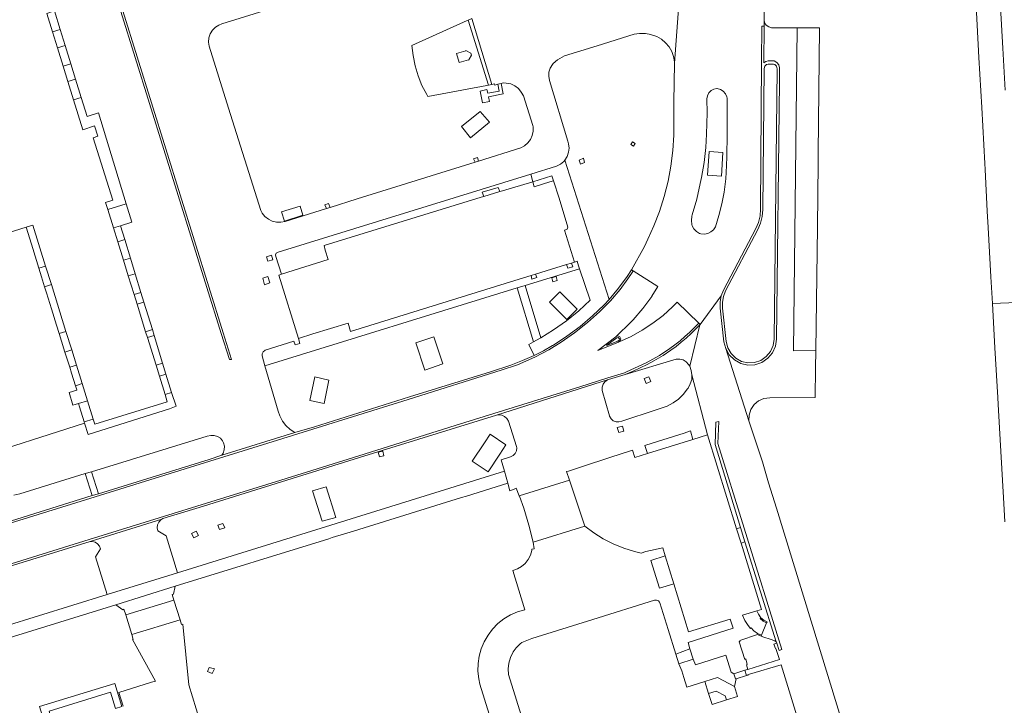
# Model space of a CAD drawing. Extents: x 148869 to 161638, y 453607 to 469810.
# Tile 109 of 256: x 152533 to 152737, y 462133 to 462275. Entities that reach past the tile are written whole.
import ezdxf

# ---------------------------------------------------------------- set-up
doc = ezdxf.new("R2010")
doc.units = 0
for name, color, linetype, lineweight in [('B-RO-VH-VERHARDING_ASFALT-GV', 251, 'CONTINUOUS', 18), ('B-RO-VH-VERHARDING_GESLOTEN-GV', 251, 'CONTINUOUS', 18), ('B-RO-VH-VERHARDING_HALFVERHARDING-GV', 251, 'CONTINUOUS', 18), ('B-RO-VH-VERHARDING_OPEN-GV', 251, 'CONTINUOUS', 18)]:
    doc.layers.add(name, color=color, linetype=linetype, lineweight=lineweight)

msp = doc.modelspace()

# ---------------------------------------------------------------- linework, layer by layer
at = {"layer": 'B-RO-VH-VERHARDING_ASFALT-GV', "flags": 128}
for points in [[(152737.49, 462260.09), (152736.99, 462268.8), (152736.53, 462277.24), (152735.82, 462290.27), (152735.09, 462304.06), (152734.38, 462316.99), (152734.35, 462317.48), (152734.28, 462318.73), (152734.21, 462320.08), (152733.06, 462340.78), (152732.55, 462350.21), (152732.05, 462359.16), (152731.76, 462364.24), (152730.87, 462380.46)], [(152726.18, 462374.53), (152726.77, 462363.82), (152727.04, 462358.83), (152727.48, 462350.62), (152728.05, 462340.35), (152728.58, 462330.28), (152729.35, 462316.85), (152729.96, 462305.11), (152730.71, 462291.86), (152731.26, 462281.6), (152732.06, 462266.85), (152732.62, 462256.49), (152733.26, 462244.86), (152733.32, 462243.64), (152733.77, 462235.01), (152733.95, 462231.62), (152734.52, 462221.39), (152734.83, 462215.9), (152739.89, 462216.11)], [(152739.89, 462216.11), (152734.83, 462215.9), (152735.35, 462206.72), (152735.94, 462196.41), (152736.01, 462194.95), (152736.49, 462186.45), (152737.22, 462174.41), (152737.44, 462170.64)]]:
    msp.add_lwpolyline(points, dxfattribs=at)
at = {"layer": 'B-RO-VH-VERHARDING_GESLOTEN-GV', "flags": 128}
for points in [[(152626.68, 462250.18), (152630.65, 462253.43), (152628.71, 462255.67), (152624.79, 462252.55)], [(152660.46, 462248.44), (152660.82, 462248.99), (152660.27, 462249.34), (152659.9, 462248.79)], [(152627.66, 462245.14), (152628.37, 462245.37), (152628.1, 462246.12), (152627.33, 462245.85)], [(152650.33, 462245.06), (152650.09, 462245.98), (152649.19, 462245.59), (152649.49, 462244.74)], [(152678.72, 462242.24), (152678.98, 462247.14), (152676.11, 462247.38), (152675.79, 462242.45)], [(152596.84, 462235.55), (152597.58, 462235.78), (152597.28, 462236.58), (152596.51, 462236.31)], [(152584.7, 462224.63), (152585.73, 462224.89), (152585.42, 462225.88), (152584.41, 462225.54)], [(152646.61, 462223.95), (152646.83, 462223.19), (152647.86, 462223.45), (152647.58, 462224.25)], [(152584.02, 462219.75), (152585.12, 462220.13), (152584.68, 462221.44), (152583.65, 462221.11)], [(152639.23, 462221.68), (152639.42, 462220.93), (152640.4, 462221.23), (152640.17, 462221.97)], [(152643.75, 462220.35), (152644.63, 462220.64), (152644.41, 462221.48), (152643.56, 462221.19)], [(152646.63, 462212.56), (152648.76, 462214.67), (152645.21, 462218.27), (152643.08, 462216.16)], [(152617.21, 462202.09), (152620.98, 462203.35), (152619.1, 462208.98), (152615.33, 462207.72)], [(152657.64, 462208.97), (152657.22, 462209.15), (152656.79, 462209), (152653.08, 462206.15), (152657.36, 462207.88), (152657.72, 462208.13), (152657.84, 462208.57)], [(152654.92, 462207.22), (152656.98, 462208.75), (152657.31, 462208.81), (152657.54, 462208.58), (152657.5, 462208.26), (152657.21, 462208.1), (152654.96, 462207.17)], [(152596.33, 462195.13), (152597.32, 462200.02), (152594.39, 462200.65), (152593.38, 462195.75)], [(152629.58, 462187.04), (152627.06, 462183.2), (152630.36, 462181.03), (152632.73, 462184.63), (152634.03, 462186.61), (152630.73, 462188.78)], [(152657.45, 462189.12), (152658.43, 462189.43), (152658.15, 462190.46), (152657.1, 462190.16)], [(152607.79, 462184.09), (152607.84, 462184.1), (152608.4, 462184.22), (152608.73, 462184.29), (152608.51, 462185.29), (152608.46, 462185.28), (152607.61, 462185.1), (152607.58, 462185.09)], [(152650.35, 462169.74), (152647.18, 462179.26), (152636.79, 462176.05), (152636.84, 462175.94), (152637.73, 462173.45), (152638.78, 462169.96), (152639.65, 462166.42)], [(152595.93, 462170.78), (152598.8, 462171.56), (152596.79, 462177.88), (152593.91, 462177.07)], [(152574.68, 462169.02), (152575.74, 462169.39), (152575.39, 462170.32), (152574.34, 462169.97)], [(152569.86, 462168.69), (152568.87, 462168.21), (152569.38, 462167.31), (152570.31, 462167.84)], [(152682.76, 462166.24), (152683.55, 462166.51), (152682.64, 462169.48), (152681.83, 462169.22)], [(152668.81, 462157.81), (152667.02, 462163.6), (152664.06, 462162.6), (152665.83, 462156.89)], [(152566.5, 462150.36), (152565.23, 462154.41), (152555.23, 462151.34), (152556.49, 462147.29)], [(152686.01, 462152.21), (152683.07, 462151.3), (152683.57, 462150.2), (152684.21, 462149.15), (152684.72, 462148.53), (152684.87, 462148.69), (152685.34, 462148.14), (152685.43, 462148.06), (152686.15, 462147.53), (152686.98, 462147.16), (152688.05, 462149.68), (152687.34, 462150.09), (152686.71, 462150.6), (152686.87, 462150.77), (152686.37, 462151.51)], [(152672.81, 462142.18), (152672.16, 462144.32), (152669.22, 462143.25), (152669.88, 462141.22)], [(152572.21, 462139.6), (152573.17, 462139.24), (152573.6, 462140.16), (152572.54, 462140.48)], [(152683.52, 462139.88), (152681.27, 462139.18), (152681.61, 462138.08), (152681.71, 462138.11), (152683.86, 462138.78)], [(152681.38, 462136.54), (152677.9, 462138.39), (152675.27, 462137.56), (152676.04, 462135.09), (152677.57, 462135.57), (152679.48, 462134.57), (152679.74, 462133.74), (152682.01, 462134.45)]]:
    msp.add_lwpolyline(points, close=True, dxfattribs=at)
for points in [[(152522.93, 462183.5), (152546.72, 462191.09), (152546.64, 462191.34), (152545.66, 462194.48), (152545.45, 462195.16), (152544.3, 462194.8), (152543.48, 462197.44), (152545.12, 462197.95), (152545.1, 462198.01), (152544.81, 462198.85), (152544.01, 462201.41), (152543.62, 462202.67), (152542.97, 462204.74), (152542.64, 462205.82), (152541.94, 462208.06), (152541.45, 462209.64), (152540.89, 462211.41), (152539.85, 462214.78), (152538.81, 462218.1), (152538.42, 462219.36), (152537.78, 462221.42), (152537.23, 462223.17), (152536.73, 462224.8), (152535.68, 462228.16), (152534.59, 462231.66), (152507.24, 462223.13)], [(152507.93, 462154.65), (152547.67, 462166.97), (152587.41, 462179.29), (152603.55, 462184.34), (152623.54, 462190.57), (152643.54, 462196.79), (152649.33, 462198.64), (152655.13, 462200.49), (152658.57, 462201.53), (152658.98, 462201.7), (152663.1, 462203.59), (152665.88, 462205.13), (152667.97, 462206.52), (152669.04, 462207.33), (152670.11, 462208.15), (152671.11, 462209.03), (152672.12, 462209.92), (152673.98, 462211.8), (152669.53, 462216.18), (152668.9, 462215.54), (152668.55, 462215.19), (152666.58, 462213.42), (152664.49, 462211.8), (152662.28, 462210.34), (152659.96, 462209.05), (152657.36, 462207.88), (152653.08, 462206.15), (152656.79, 462209), (152660.03, 462212.11), (152660.37, 462212.47), (152662.39, 462214.83), (152664.26, 462217.31), (152664.29, 462217.37), (152665.49, 462219.42), (152660.42, 462222.65), (152660.18, 462222.29), (152659.26, 462220.96), (152657.68, 462218.77), (152655.7, 462216.44), (152653.44, 462214.16), (152650.92, 462211.91), (152648.27, 462209.8), (152645.5, 462207.86), (152642.95, 462206.28), (152640.05, 462204.74), (152636.43, 462203.2), (152633.05, 462202.04), (152613.75, 462196), (152583.55, 462186.57), (152572.65, 462183.18), (152548.93, 462175.85), (152525.21, 462168.51)], [(152525.21, 462168.51), (152548.93, 462175.85), (152572.65, 462183.18), (152583.55, 462186.57), (152613.75, 462196), (152633.05, 462202.04), (152636.43, 462203.2), (152640.05, 462204.74), (152642.95, 462206.28), (152645.5, 462207.86), (152648.27, 462209.8), (152650.92, 462211.91), (152653.44, 462214.16), (152655.7, 462216.44), (152657.68, 462218.77), (152659.26, 462220.96), (152660.18, 462222.29), (152660.42, 462222.65), (152660.08, 462222.86), (152659.15, 462221.44), (152657.36, 462219.02), (152655.41, 462216.71), (152654.38, 462215.61), (152651.94, 462213.3), (152649.38, 462211.13), (152646.68, 462209.12), (152643.87, 462207.27), (152643.69, 462207.16), (152641.8, 462206.09), (152639.87, 462205.1), (152637.49, 462204.04), (152635.06, 462203.1), (152630.8, 462201.75), (152614.07, 462196.57), (152594.33, 462190.33), (152590.3, 462189.16), (152575.14, 462184.42), (152572.53, 462183.57), (152549.58, 462176.47), (152548.26, 462176.07), (152527.74, 462169.67)], [(152530.21, 462161.13), (152547.88, 462166.59), (152562.7, 462171.22), (152562.9, 462171.33), (152571.38, 462173.86), (152603.67, 462183.96), (152632.06, 462192.71), (152655.25, 462200.11), (152658.73, 462201.16), (152659.55, 462201.5), (152660.38, 462201.85), (152661.83, 462202.54), (152663.28, 462203.23), (152664.68, 462204.01), (152666.59, 462205.1), (152668.2, 462206.19), (152669.31, 462206.97), (152670.36, 462207.84), (152671.41, 462208.7), (152672.4, 462209.63), (152674.2, 462211.43), (152674.27, 462211.52), (152673.98, 462211.8), (152672.12, 462209.92), (152671.11, 462209.03), (152670.11, 462208.15), (152669.04, 462207.33), (152667.97, 462206.52), (152665.88, 462205.13), (152663.1, 462203.59), (152658.98, 462201.7), (152658.57, 462201.53), (152655.13, 462200.49), (152649.33, 462198.64), (152643.54, 462196.79), (152623.54, 462190.57), (152603.55, 462184.34), (152587.41, 462179.29), (152547.67, 462166.97), (152507.93, 462154.65)]]:
    msp.add_lwpolyline(points, dxfattribs=at)
at = {"layer": 'B-RO-VH-VERHARDING_HALFVERHARDING-GV', "flags": 128}
msp.add_lwpolyline([(152679.74, 462133.74), (152679.48, 462134.57), (152677.57, 462135.57), (152676.04, 462135.09), (152676.75, 462132.81)], close=True, dxfattribs=at)
at = {"layer": 'B-RO-VH-VERHARDING_OPEN-GV', "flags": 128}
for points in [[(152575.03, 462209.67), (152548.29, 462295.49), (152545.36, 462304.91), (152545.74, 462305), (152548.67, 462295.61), (152575.43, 462209.8), (152577.15, 462204.29), (152576.73, 462204.24)], [(152575.03, 462209.67), (152576.73, 462204.24), (152577.15, 462204.29), (152575.43, 462209.8), (152548.67, 462295.61), (152545.74, 462305), (152545.36, 462304.91), (152548.29, 462295.49)], [(152540.05, 462272.17), (152541.67, 462272.67), (152540.5, 462276.48), (152538.86, 462275.98)], [(152626.18, 462274.58), (152626, 462274.52), (152614.55, 462269.36), (152614.77, 462267.23), (152615.2, 462265.12), (152615.81, 462263.06), (152616.62, 462261.06), (152617.6, 462259.15), (152617.84, 462258.75), (152630.09, 462261.06), (152630.41, 462261.13)], [(152630.41, 462261.13), (152631.1, 462261.26), (152626.98, 462274.95), (152626.18, 462274.58)], [(152694.4, 462272.99), (152689.09, 462273.02), (152688.48, 462273.16), (152687.98, 462273.52), (152687.64, 462274.04), (152687.52, 462274.65), (152687.51, 462273.32), (152687.45, 462265.73), (152687.88, 462266.03), (152688.4, 462266.15), (152689.42, 462266.12), (152689.64, 462266.12), (152690.2, 462265.83), (152690.58, 462265.32), (152690.71, 462264.7), (152690.69, 462261.8), (152690.09, 462208.47), (152689.87, 462207.03), (152689.26, 462205.66), (152688.3, 462204.52), (152687.06, 462203.67), (152685.64, 462203.2), (152684.15, 462203.12), (152682.69, 462203.46), (152681.38, 462204.17), (152680.31, 462205.22), (152679.57, 462206.52), (152684.36, 462191.54), (152684.4, 462192.75), (152684.77, 462193.91), (152685.45, 462194.92), (152686.39, 462195.7), (152687.5, 462196.19), (152688.7, 462196.35), (152698.13, 462196.42), (152698.21, 462202.51), (152698.25, 462206.12), (152693.64, 462206.09)], [(152541.08, 462268.85), (152542.69, 462269.35), (152541.67, 462272.67), (152540.05, 462272.17)], [(152686.81, 462235.4), (152686.69, 462234.01), (152686.35, 462232.67), (152685.8, 462231.39), (152679.14, 462218.67), (152678.66, 462217.48), (152678.42, 462216.19), (152678.43, 462214.91), (152679.21, 462207.93), (152679.57, 462206.52), (152680.31, 462205.22), (152681.38, 462204.17), (152682.69, 462203.46), (152684.15, 462203.12), (152685.64, 462203.2), (152687.06, 462203.67), (152688.3, 462204.52), (152689.26, 462205.66), (152689.87, 462207.03), (152690.09, 462208.47), (152690.69, 462261.8), (152690.71, 462264.7), (152690.58, 462265.32), (152690.2, 462265.83), (152689.64, 462266.12), (152689.42, 462266.12), (152688.4, 462266.15), (152687.88, 462266.03), (152687.45, 462265.73), (152687.51, 462273.32), (152687.03, 462273.34), (152687, 462266.03)], [(152698.25, 462206.12), (152698.59, 462231.74), (152698.72, 462244.92), (152698.74, 462246.92), (152699, 462272.97), (152698.46, 462272.97), (152695.55, 462272.98), (152694.4, 462272.99), (152693.64, 462206.09)], [(152541.08, 462268.85), (152542.26, 462265.05), (152543.85, 462265.53), (152542.69, 462269.35)], [(152625.71, 462268.2), (152625.74, 462268.26), (152626.76, 462267.73), (152626.89, 462267.35), (152626.43, 462266.47), (152626.34, 462266.3), (152626.27, 462266.34), (152624.36, 462265.79), (152623.79, 462267.64)], [(152543.85, 462265.53), (152542.26, 462265.05), (152543.25, 462261.85), (152544.83, 462262.34)], [(152688.34, 462265.45), (152689.47, 462265.47), (152689.73, 462265.4), (152690.11, 462265.03), (152690.25, 462264.5), (152689.63, 462208.51), (152689.42, 462207.16), (152688.86, 462205.91), (152687.98, 462204.86), (152686.85, 462204.09), (152685.56, 462203.66), (152684.19, 462203.59), (152682.86, 462203.89), (152681.66, 462204.55), (152680.68, 462205.51), (152680, 462206.69), (152679.66, 462208.02), (152678.89, 462214.93), (152678.88, 462216.15), (152679.11, 462217.35), (152679.56, 462218.48), (152686.22, 462231.19), (152686.79, 462232.53), (152687.14, 462233.93), (152687.27, 462235.38), (152687.57, 462264.54), (152687.7, 462265.01), (152688.04, 462265.36)], [(152544.43, 462258.04), (152546, 462258.52), (152544.83, 462262.34), (152543.25, 462261.85)], [(152632.36, 462261.3), (152632.6, 462259.88), (152630.26, 462259.42), (152630.09, 462260.21), (152628.67, 462259.89), (152629.2, 462257.42), (152630.61, 462257.71), (152630.43, 462258.7), (152633.48, 462259.28), (152633.01, 462261.46)], [(152674.43, 462230.32), (152674.16, 462230.41), (152673.52, 462230.79), (152673, 462231.33), (152672.65, 462231.98), (152672.58, 462232.21), (152672.48, 462233.08), (152672.58, 462233.95), (152672.65, 462234.22), (152673.58, 462237.46), (152674.31, 462240.76), (152674.53, 462241.98), (152675.08, 462245.09), (152675.43, 462248.22), (152675.57, 462250.96), (152675.7, 462255.36), (152675.69, 462258.27), (152675.79, 462258.92), (152676.08, 462259.51), (152676.54, 462259.98), (152677.11, 462260.3), (152677.75, 462260.42), (152677.83, 462260.43), (152678.49, 462260.23), (152679.08, 462259.86), (152679.53, 462259.33), (152679.82, 462258.7), (152679.89, 462258.39), (152679.85, 462252.72), (152679.88, 462250.94), (152679.81, 462246.26), (152679.73, 462244.47), (152679.58, 462241.68), (152679.23, 462238.91), (152678.76, 462236.52), (152678.18, 462234.13), (152677.44, 462231.78), (152677.05, 462231.17), (152676.51, 462230.69), (152675.86, 462230.37), (152675.15, 462230.25)], [(152551.5, 462235.37), (152555.31, 462236.52), (152549.6, 462255.4), (152547.22, 462254.64), (152546, 462258.52), (152544.43, 462258.04), (152546.34, 462251.88), (152548.79, 462252.68), (152549.47, 462250.54), (152548.51, 462250.23), (152552.54, 462237.28), (152551.05, 462236.82)], [(152646.26, 462245.59), (152646.02, 462245.31), (152645.34, 462244.74), (152644.54, 462244.33), (152639.19, 462242.68), (152639.62, 462241.11), (152643.56, 462242.29), (152643.88, 462241.29), (152645.03, 462237.72), (152646.85, 462231.67), (152646.75, 462231.26), (152646.19, 462231.1), (152648.25, 462224.45), (152648.77, 462224.61), (152649.06, 462223.65), (152649.25, 462223.09), (152651.51, 462216.57), (152649.1, 462214.37), (152646.55, 462212.31), (152643.88, 462210.41), (152641.27, 462208.79), (152641.1, 462208.68), (152639.75, 462207.94), (152638.77, 462207.4), (152639.87, 462205.1), (152641.8, 462206.09), (152643.69, 462207.16), (152643.87, 462207.27), (152646.68, 462209.12), (152649.38, 462211.13), (152651.94, 462213.3), (152654.38, 462215.61), (152655.41, 462216.71)], [(152639.62, 462241.11), (152639.19, 462242.68), (152586.81, 462226.49), (152586.71, 462226.47), (152586.42, 462226.28), (152586.28, 462225.96), (152586.33, 462225.62), (152587.51, 462221.95), (152597.18, 462224.96), (152596.58, 462226.93), (152596.35, 462227.88), (152628.92, 462237.87), (152629.42, 462238.02), (152629.08, 462238.92), (152632.42, 462239.91), (152632.76, 462239.05), (152633.34, 462239.23)], [(152643.88, 462241.29), (152643.56, 462242.29), (152639.62, 462241.11), (152639.9, 462240.06), (152643.11, 462241.05)], [(152632.76, 462239.05), (152632.42, 462239.91), (152629.08, 462238.92), (152629.42, 462238.02)], [(152552.68, 462231.55), (152554.14, 462231.99), (152556.49, 462232.72), (152555.31, 462236.52), (152551.5, 462235.37)], [(152587.53, 462234.84), (152588.12, 462232.93), (152591.96, 462234.14), (152591.36, 462236.05)], [(152536.73, 462224.8), (152537.23, 462223.17), (152538.63, 462223.61), (152536, 462232.1), (152534.59, 462231.66), (152535.68, 462228.16)], [(152553.58, 462228.65), (152555.04, 462229.11), (152554.14, 462231.99), (152552.68, 462231.55)], [(152554.76, 462224.83), (152556.21, 462225.27), (152555.04, 462229.11), (152553.58, 462228.65)], [(152555.77, 462221.58), (152557.2, 462222.01), (152556.21, 462225.27), (152554.76, 462224.83)], [(152584.41, 462225.54), (152585.42, 462225.88), (152585.73, 462224.89), (152584.7, 462224.63)], [(152538.63, 462223.61), (152537.23, 462223.17), (152537.78, 462221.42), (152538.42, 462219.36), (152539.83, 462219.78)], [(152591.01, 462208.6), (152591.32, 462207.6), (152590.33, 462207.3), (152590.1, 462208.09), (152584.14, 462206.19), (152584.05, 462206.16), (152583.7, 462205.88), (152583.49, 462205.48), (152583.48, 462205.03), (152584.08, 462202.95), (152636.35, 462219.1), (152637.98, 462219.6), (152649.25, 462223.09), (152649.06, 462223.65), (152648.77, 462224.61), (152648.25, 462224.45), (152647.58, 462224.25), (152647.86, 462223.45), (152646.83, 462223.19), (152646.61, 462223.95), (152640.17, 462221.97), (152640.4, 462221.23), (152639.42, 462220.93), (152639.23, 462221.68), (152635.89, 462220.65), (152601.83, 462210.1), (152601.3, 462211.81), (152594.01, 462209.56)], [(152556.96, 462217.74), (152558.38, 462218.18), (152557.2, 462222.01), (152555.77, 462221.58)], [(152583.65, 462221.11), (152584.68, 462221.44), (152585.12, 462220.13), (152584.02, 462219.75)], [(152539.85, 462214.78), (152540.89, 462211.41), (152541.45, 462209.64), (152542.84, 462210.07), (152539.83, 462219.78), (152538.42, 462219.36), (152538.81, 462218.1)], [(152639.75, 462207.94), (152641.1, 462208.68), (152641.27, 462208.79), (152637.98, 462219.6), (152636.35, 462219.1)], [(152557.58, 462215.74), (152558.99, 462216.18), (152558.38, 462218.18), (152556.96, 462217.74)], [(152557.58, 462215.74), (152559.35, 462210.02), (152560.75, 462210.46), (152558.99, 462216.18)], [(152674.2, 462211.43), (152672.4, 462209.63), (152671.41, 462208.7), (152670.36, 462207.84), (152669.31, 462206.97), (152668.2, 462206.19), (152666.59, 462205.1), (152664.68, 462204.01), (152663.28, 462203.23), (152661.83, 462202.54), (152660.38, 462201.85), (152659.55, 462201.5), (152658.73, 462201.16), (152669.33, 462204.35), (152670.06, 462204.36), (152670.77, 462204.17), (152671.39, 462203.79), (152671.89, 462203.26), (152672.11, 462202.91)], [(152541.45, 462209.64), (152541.94, 462208.06), (152542.64, 462205.82), (152544.03, 462206.26), (152542.84, 462210.07)], [(152559.72, 462208.82), (152561.12, 462209.24), (152560.75, 462210.46), (152559.35, 462210.02)], [(152561.51, 462203.07), (152562.88, 462203.49), (152561.12, 462209.24), (152559.72, 462208.82)], [(152654.92, 462207.22), (152654.96, 462207.17), (152657.21, 462208.1), (152657.5, 462208.26), (152657.54, 462208.58), (152657.31, 462208.81), (152656.98, 462208.75)], [(152542.97, 462204.74), (152543.62, 462202.67), (152545.01, 462203.1), (152544.03, 462206.26), (152542.64, 462205.82)], [(152543.62, 462202.67), (152544.01, 462201.41), (152544.81, 462198.85), (152546.19, 462199.28), (152545.01, 462203.1)], [(152561.51, 462203.07), (152562.2, 462200.82), (152563.57, 462201.24), (152562.88, 462203.49)], [(152563.57, 462201.24), (152562.2, 462200.82), (152563.38, 462197.01), (152564.75, 462197.43)], [(152672.58, 462201.09), (152672.52, 462200.13), (152672.24, 462199.21), (152671.8, 462198.36), (152671.65, 462198.16), (152670.79, 462197.05), (152669.78, 462196.08), (152668.65, 462195.26), (152667.46, 462194.63), (152666.21, 462194.17), (152665.18, 462193.84), (152658.02, 462191.5), (152657.45, 462191.33), (152656.84, 462191.36), (152656.28, 462191.58), (152655.82, 462191.98), (152655.52, 462192.5), (152655.49, 462192.57), (152653.94, 462197.86), (152653.95, 462198.51), (152654.16, 462199.13), (152654.55, 462199.65), (152655.07, 462200.03), (152655.25, 462200.11), (152632.06, 462192.71), (152632.51, 462192.78), (152633.16, 462192.71), (152633.75, 462192.45), (152634.24, 462192.03), (152634.57, 462191.47), (152636.24, 462186.23), (152636.28, 462185.94), (152636.2, 462185.34), (152635.93, 462184.8), (152635.51, 462184.38), (152634.96, 462184.11), (152633.04, 462183.5), (152633.72, 462181.15), (152634.45, 462178.64), (152634.84, 462177.08), (152635.72, 462177.41), (152636.12, 462177.6), (152636.79, 462176.05), (152647.18, 462179.26), (152646.58, 462181.05), (152646.96, 462181.17), (152651.77, 462182.74), (152653.68, 462183.36), (152655.58, 462183.98), (152660.06, 462185.44), (152660.24, 462185.49), (152660.71, 462184), (152663.38, 462184.83), (152662.79, 462186.46), (152664.3, 462186.97), (152670.96, 462188.98), (152672.27, 462189.46), (152672.74, 462187.72), (152675.82, 462188.67)], [(152664.04, 462199.71), (152663.61, 462200.7), (152662.68, 462200.31), (152663.11, 462199.32)], [(152545.1, 462198.01), (152545.12, 462197.95), (152543.48, 462197.44), (152544.3, 462194.8), (152545.45, 462195.16), (152547.29, 462195.74), (152546.19, 462199.28), (152544.81, 462198.85)], [(152546.64, 462191.34), (152546.72, 462191.09), (152547.46, 462188.7), (152564.32, 462194.07), (152565.66, 462194.63), (152564.75, 462197.43), (152563.38, 462197.01), (152563.85, 462195.52), (152548.81, 462190.84), (152548.48, 462191.92)], [(152545.66, 462194.48), (152546.64, 462191.34), (152548.48, 462191.92), (152547.29, 462195.74), (152545.45, 462195.16)], [(152690.04, 462145.81), (152690.07, 462145.73), (152690.14, 462145.5), (152690.62, 462143.95), (152691.22, 462144.19), (152683.43, 462169.31), (152677.97, 462186.85), (152678.15, 462191.41), (152677.54, 462191.3), (152677.37, 462186.68), (152682.64, 462169.48), (152683.55, 462166.51)], [(152657.1, 462190.16), (152658.15, 462190.46), (152658.43, 462189.43), (152657.45, 462189.12)], [(152663.38, 462184.83), (152672.74, 462187.72), (152672.27, 462189.46), (152670.96, 462188.98), (152664.3, 462186.97), (152662.79, 462186.46)], [(152548.26, 462176.07), (152549.58, 462176.47), (152548.12, 462181.01), (152546.85, 462180.62)], [(152563.61, 462167.75), (152561.88, 462168.75), (152561.75, 462169.38), (152561.82, 462170.02), (152562.08, 462170.6), (152562.51, 462171.08), (152562.7, 462171.22), (152547.88, 462166.59), (152548.28, 462166.59), (152548.88, 462166.43), (152549.41, 462166.1), (152549.8, 462165.61), (152550.02, 462165.03), (152548.97, 462163.38), (152551.4, 462155.58), (152565.97, 462160.1)], [(152686.98, 462147.16), (152686.91, 462146.96), (152687.5, 462146.76), (152688.77, 462146.34), (152689.77, 462145.96), (152690.04, 462145.81), (152683.55, 462166.51), (152682.76, 462166.24), (152687, 462152.51), (152686.01, 462152.21), (152686.37, 462151.51), (152686.87, 462150.77), (152687.46, 462150.28), (152688.13, 462149.9), (152688.05, 462149.68)], [(152565.23, 462154.41), (152564.87, 462155.55), (152565.11, 462155.63), (152565.46, 462157.28), (152553.15, 462153.47), (152554.63, 462152.44), (152554.87, 462152.52), (152555.23, 462151.34)], [(152682.53, 462146.08), (152682.56, 462145.96), (152682.36, 462145.81), (152683.53, 462142.15), (152683.72, 462142.25), (152684.05, 462141.06), (152683.9, 462141), (152684.18, 462140.08), (152690.69, 462142.1), (152689.96, 462144.42), (152689.88, 462144.4), (152689.52, 462145.27), (152690.14, 462145.5), (152690.07, 462145.73), (152690.04, 462145.81), (152689.77, 462145.96), (152688.77, 462146.34), (152687.5, 462146.76), (152686.91, 462146.96), (152686.17, 462147.27)], [(152679.59, 462143.03), (152673.29, 462141.04), (152672.81, 462142.18), (152669.88, 462141.22), (152670.47, 462139.74), (152670.92, 462138.39), (152671.54, 462136.42), (152675.27, 462137.56), (152677.9, 462138.39), (152681.38, 462136.54), (152681.71, 462138.11), (152681.61, 462138.08), (152681.27, 462139.18), (152680.67, 462139.5)], [(152552.97, 462137.17), (152537.38, 462132.4), (152540.42, 462122.55), (152548.33, 462096.96), (152548.79, 462097.09), (152548.81, 462097.14), (152549.83, 462097.46), (152548.81, 462100.8), (152541.61, 462124.03), (152542.15, 462124.2), (152540.89, 462128.18), (152540.36, 462128.05), (152539.34, 462131.39), (152552.06, 462135.33), (152553.1, 462131.98), (152554.42, 462132.36)]]:
    msp.add_lwpolyline(points, close=True, dxfattribs=at)
for points in [[(152532.06, 462176.16), (152533.29, 462176.44), (152546.85, 462180.62), (152548.12, 462181.01), (152572.08, 462188.4), (152572.9, 462188.52), (152573.59, 462188.54), (152574.27, 462188.33), (152574.86, 462187.94), (152575.32, 462187.4), (152575.52, 462187.01), (152575.68, 462186.29), (152575.64, 462185.56), (152575.41, 462184.86), (152575.14, 462184.42), (152590.3, 462189.16), (152589.31, 462189.8), (152588.44, 462190.6), (152587.72, 462191.53), (152587.16, 462192.57), (152586.82, 462193.58), (152584.08, 462202.95), (152583.48, 462205.03), (152583.49, 462205.48), (152583.7, 462205.88), (152584.05, 462206.16), (152584.14, 462206.19), (152590.1, 462208.09), (152590.33, 462207.3), (152591.32, 462207.6), (152591.01, 462208.6), (152586.93, 462221.76), (152587.51, 462221.95), (152586.33, 462225.62), (152586.28, 462225.96), (152586.42, 462226.28), (152586.71, 462226.47), (152586.81, 462226.49), (152639.19, 462242.68), (152644.54, 462244.33), (152645.34, 462244.74), (152646.02, 462245.31), (152646.26, 462245.59), (152646.73, 462246.35), (152647.02, 462247.2), (152647.11, 462248.08), (152647.01, 462248.97), (152646.83, 462249.54), (152643.03, 462262.1), (152642.89, 462262.96), (152642.95, 462263.82), (152643.21, 462264.65), (152643.65, 462265.4), (152643.83, 462265.63), (152644.7, 462266.36), (152645.67, 462266.94), (152646.18, 462267.16), (152652.92, 462269.23), (152660.57, 462271.65), (152661.74, 462271.83), (152662.06, 462271.82), (152662.92, 462271.8), (152664.08, 462271.58), (152664.17, 462271.56), (152665.27, 462271.18), (152666.24, 462270.63), (152667.11, 462269.91), (152667.83, 462269.06), (152668.4, 462268.08), (152668.78, 462267.03), (152668.96, 462265.92), (152668.98, 462265.67), (152671.16, 462295.73)], [(152671.16, 462295.73), (152668.98, 462265.67), (152668.84, 462257.59), (152668.79, 462250.78), (152668.6, 462247.55), (152668.2, 462244.34), (152667.63, 462241.25), (152666.82, 462238.03), (152665.84, 462234.94), (152664.67, 462231.93), (152663.42, 462229.18), (152662.73, 462227.66), (152660.08, 462222.86), (152660.42, 462222.65), (152665.49, 462219.42), (152664.29, 462217.37), (152664.26, 462217.31), (152662.39, 462214.83), (152660.37, 462212.47), (152660.03, 462212.11), (152656.79, 462209), (152657.22, 462209.15), (152657.64, 462208.97), (152657.84, 462208.57), (152657.72, 462208.13), (152657.36, 462207.88), (152659.96, 462209.05), (152662.28, 462210.34), (152664.49, 462211.8), (152666.58, 462213.42), (152668.55, 462215.19), (152668.9, 462215.54), (152669.53, 462216.18), (152673.98, 462211.8), (152674.27, 462211.52), (152678.66, 462217.48), (152679.14, 462218.67), (152685.8, 462231.39), (152686.35, 462232.67), (152686.69, 462234.01), (152686.81, 462235.4), (152687, 462266.03), (152687.03, 462273.34), (152687.51, 462273.32), (152687.52, 462274.65), (152687.55, 462289.75)], [(152540.5, 462276.48), (152541.67, 462272.67), (152542.69, 462269.35), (152543.85, 462265.53), (152544.83, 462262.34), (152546, 462258.52), (152547.22, 462254.64), (152549.6, 462255.4), (152555.31, 462236.52), (152556.49, 462232.72), (152554.14, 462231.99), (152555.04, 462229.11), (152556.21, 462225.27), (152557.2, 462222.01), (152558.38, 462218.18), (152558.99, 462216.18), (152560.75, 462210.46), (152561.12, 462209.24), (152562.88, 462203.49), (152563.57, 462201.24), (152564.75, 462197.43), (152565.66, 462194.63), (152564.32, 462194.07), (152547.46, 462188.7), (152546.72, 462191.09), (152522.93, 462183.5)], [(152626.98, 462274.95), (152631.1, 462261.26), (152631.66, 462261.37), (152631.7, 462261.13), (152632.36, 462261.3), (152633.01, 462261.46), (152633.45, 462261.57), (152634.1, 462261.55), (152635.01, 462261.35), (152635.85, 462260.96), (152636.6, 462260.4), (152637.2, 462259.69), (152637.64, 462258.87), (152639.6, 462252.74), (152639.64, 462252.49), (152639.67, 462251.59), (152639.49, 462250.7), (152639.12, 462249.86), (152638.58, 462249.13), (152637.89, 462248.54), (152637.09, 462248.11), (152628.37, 462245.37), (152627.66, 462245.14), (152603.19, 462237.53), (152597.58, 462235.78), (152596.84, 462235.55), (152588.3, 462232.88), (152587.41, 462232.7), (152586.5, 462232.72), (152585.61, 462232.93), (152584.8, 462233.33), (152584.09, 462233.9), (152583.52, 462234.61), (152583.24, 462235.14), (152576.51, 462256.36), (152572.52, 462269.18), (152572.4, 462270.04), (152572.48, 462270.91), (152572.75, 462271.74), (152573.2, 462272.48), (152573.82, 462273.11), (152574.55, 462273.57), (152575.12, 462273.8), (152585.68, 462277.06)], [(152704.45, 462126.65), (152690.1, 462173.46), (152688.43, 462178.72), (152687.22, 462183.04), (152686.71, 462184.49), (152684.36, 462191.54), (152679.57, 462206.52), (152679.21, 462207.93), (152678.43, 462214.91), (152678.42, 462216.19), (152678.66, 462217.48), (152674.27, 462211.52), (152674.2, 462211.43), (152672.11, 462202.91), (152672.44, 462202.02), (152672.58, 462201.09), (152675.82, 462188.67), (152681.83, 462169.22), (152682.64, 462169.48), (152677.37, 462186.68), (152677.54, 462191.3), (152678.15, 462191.41), (152677.97, 462186.85), (152683.43, 462169.31), (152691.22, 462144.19), (152690.62, 462143.95), (152690.14, 462145.5), (152689.52, 462145.27), (152689.88, 462144.4), (152689.96, 462144.42), (152690.69, 462142.1), (152684.18, 462140.08), (152683.84, 462139.98), (152683.52, 462139.88), (152683.86, 462138.78), (152684.2, 462138.89), (152684.16, 462138.99), (152684.48, 462139.09), (152691.04, 462141.01), (152699.52, 462113.61)], [(152520.32, 462143.29), (152553.15, 462153.47), (152565.46, 462157.28), (152597.33, 462167.15), (152598.03, 462167.36), (152602.44, 462168.73), (152624.79, 462175.65), (152625.87, 462175.98), (152634.45, 462178.64), (152633.72, 462181.15), (152565.97, 462160.1), (152551.4, 462155.58), (152451.71, 462124.68)], [(152637.86, 462128.4), (152634.56, 462138.99), (152634.49, 462140.17), (152634.62, 462141.36), (152634.95, 462142.5), (152635.51, 462143.68), (152636.14, 462144.55), (152636.98, 462145.39), (152637.3, 462145.65), (152639.37, 462146.47), (152652.02, 462150.41), (152664.81, 462154.39), (152665.23, 462154.43), (152665.61, 462154.28), (152665.88, 462153.97), (152665.94, 462153.83), (152667.64, 462148.35), (152669.22, 462143.25), (152672.16, 462144.32), (152671.76, 462145.65), (152681.1, 462148.59), (152680.49, 462150.5), (152671.89, 462147.85), (152668.81, 462157.81), (152665.83, 462156.89), (152664.06, 462162.6), (152667.02, 462163.6), (152666.52, 462165.22), (152663.02, 462164.48), (152662.04, 462164.15), (152660.66, 462164.48), (152658.43, 462165.17), (152656.27, 462166.05), (152654.19, 462167.11), (152652.21, 462168.34), (152650.35, 462169.74), (152639.65, 462166.42), (152639.86, 462165.03), (152639.41, 462164.97), (152639.38, 462164.7), (152639.11, 462163.73), (152638.66, 462162.83), (152638.04, 462162.03), (152637.27, 462161.37), (152636.39, 462160.88), (152635.43, 462160.57), (152637.94, 462152.43), (152636.42, 462151.98), (152634.98, 462151.34), (152633.62, 462150.53), (152632.38, 462149.56), (152631.27, 462148.43), (152630.31, 462147.17), (152629.52, 462145.81), (152628.9, 462144.35), (152628.48, 462142.83), (152628.25, 462141.26), (152628.22, 462139.68), (152628.39, 462138.11), (152628.63, 462137.02), (152644.23, 462086.89)], [(152572.89, 462121.94), (152568.28, 462136.88), (152567.06, 462149.43), (152566.82, 462149.36), (152566.5, 462150.36), (152556.49, 462147.29), (152556.8, 462146.29), (152556.64, 462146.23), (152561.38, 462137.66), (152560.6, 462137.42), (152553.79, 462135.27), (152554.71, 462132.45)]]:
    msp.add_lwpolyline(points, dxfattribs=at)

doc.saveas('drawing.dxf')
